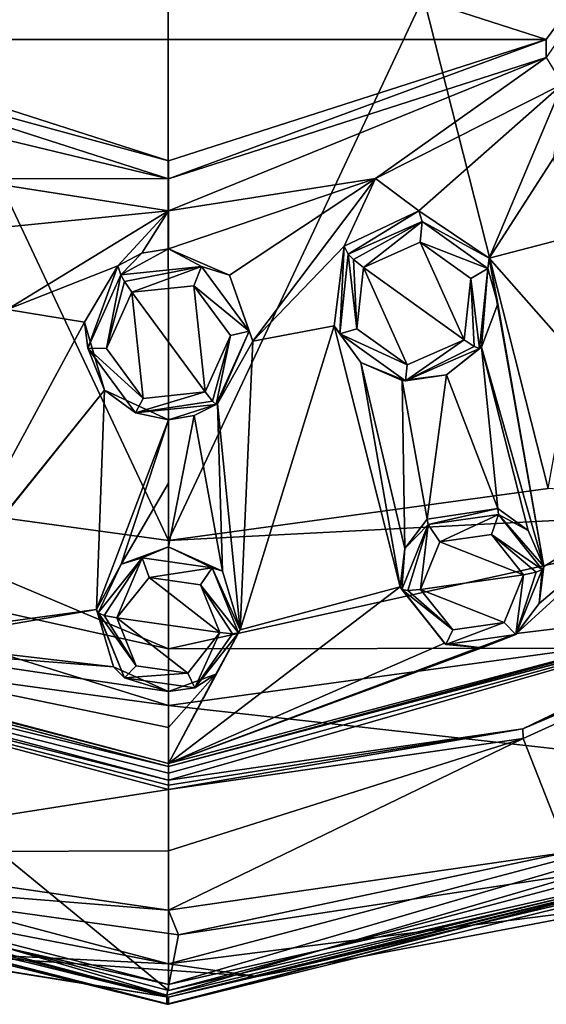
# Model space of a CAD drawing. Header units: metres. Extents: x -28 to 28, y -250 to 28.
# Tile 3 of 92: x -2 to 6, y -250 to -234. Entities that reach past the tile are written whole.
import ezdxf

# ---------------------------------------------------------------- set-up
doc = ezdxf.new("R2010")
doc.units = ezdxf.units.M
doc.layers.add('solid_10661053', color=7, linetype='CONTINUOUS')

msp = doc.modelspace()

# ---------------------------------------------------------------- linework, layer by layer
at = {"layer": 'solid_10661053'}
for points in [[(-9.700777, -229.232773, 176.211395), (9.700777, -229.232773, 176.211395), (5.995411, -234.276749, 176.965225)], [(-5.995411, -234.276749, 176.965225), (-9.700777, -229.232773, 176.211395), (5.995411, -234.276749, 176.965225)], [(5.99542, -234.564713, 175.038376), (5.995411, -234.276749, 176.965225), (9.700777, -229.232773, 176.211395)], [(7.749019, -231.858078, 215.095276), (4.049142, -233.598694, 215.378403), (6.026324, -241.404236, 216.534454)], [(-4.058164, -233.597794, 215.378235), (-6.026365, -241.404221, 216.534454), (0, -242.23027, 216.677032)], [(-0.004511, -233.598236, 215.378311), (-4.058164, -233.597794, 215.378235), (0, -242.23027, 216.677032)], [(4.049142, -233.598694, 215.378403), (-0.004511, -233.598236, 215.378311), (0, -242.23027, 216.677032)], [(4.049142, -233.598694, 215.378403), (0, -242.23027, 216.677032), (6.026324, -241.404236, 216.534454)], [(-5.99542, -234.564713, 175.038376), (-5.995411, -234.276749, 176.965225), (0, -236.203384, 177.253159)], [(-5.995411, -234.276749, 176.965225), (5.995411, -234.276749, 176.965225), (0, -236.203384, 177.253159)], [(0, -236.491348, 175.326309), (0, -236.203384, 177.253159), (5.995411, -234.276749, 176.965225)], [(0, -236.491348, 175.326309), (5.995411, -234.276749, 176.965225), (5.99542, -234.564713, 175.038376)], [(-5.99542, -234.564713, 175.038376), (0, -236.491348, 175.326309), (-6.251628, -234.989029, 174.58786)], [(-5.99542, -234.564713, 175.038376), (0, -236.203384, 177.253159), (0, -236.491348, 175.326309)], [(5.99542, -234.564713, 175.038376), (3.286459, -236.483154, 174.811157), (0, -236.99791, 174.888092)], [(0, -236.491348, 175.326309), (5.99542, -234.564713, 175.038376), (0, -236.99791, 174.888092)], [(5.99542, -234.564713, 175.038376), (6.251628, -234.989029, 174.58786), (3.286459, -236.483154, 174.811157)], [(0, -236.491348, 175.326309), (-3.286459, -236.483154, 174.811157), (-6.251628, -234.989029, 174.58786)], [(3.97344, -236.99472, 174.783188), (3.286459, -236.483154, 174.811157), (6.251628, -234.989029, 174.58786)], [(5.087038, -237.748184, 174.747986), (3.97344, -236.99472, 174.783188), (6.251628, -234.989029, 174.58786)], [(5.087038, -237.748184, 174.747986), (6.251628, -234.989029, 174.58786), (6.108475, -236.162308, 174.632294)], [(5.087038, -237.748184, 174.747986), (6.108475, -236.162308, 174.632294), (6.346773, -237.418243, 174.665695)], [(-3.025656, -237.299606, 174.828705), (-3.286459, -236.483154, 174.811157), (0, -236.99791, 174.888092)], [(0, -236.491348, 175.326309), (0, -236.99791, 174.888092), (-3.286459, -236.483154, 174.811157)], [(3.286459, -236.483154, 174.811157), (0, -237.597961, 174.888733), (0, -236.99791, 174.888092)], [(0.971521, -238.019516, 174.887329), (0, -237.597961, 174.888733), (3.286459, -236.483154, 174.811157)], [(1.339719, -239.06514, 174.907318), (0.971521, -238.019516, 174.887329), (3.286459, -236.483154, 174.811157)], [(2.789793, -237.556183, 174.840607), (1.339719, -239.06514, 174.907318), (3.286459, -236.483154, 174.811157)], [(3.97344, -236.99472, 174.783188), (2.789793, -237.556183, 174.840607), (3.286459, -236.483154, 174.811157)], [(-2.560403, -238.560822, 174.869354), (-3.025656, -237.299606, 174.828705), (0, -236.99791, 174.888092)], [(-2.560403, -238.560822, 174.869354), (0, -236.99791, 174.888092), (-0.801973, -237.867569, 174.887131)], [(-0.422677, -237.667252, 174.888077), (-0.801973, -237.867569, 174.887131), (0, -236.99791, 174.888092)], [(0, -237.597961, 174.888733), (-0.422677, -237.667252, 174.888077), (0, -236.99791, 174.888092)], [(2.85298, -237.683731, 174.29776), (2.789793, -237.556183, 174.840607), (3.97344, -236.99472, 174.783188)], [(4.028069, -237.16629, 174.220428), (2.85298, -237.683731, 174.29776), (3.97344, -236.99472, 174.783188)], [(4.028069, -237.16629, 174.220428), (3.97344, -236.99472, 174.783188), (5.087038, -237.748184, 174.747986)], [(4.028069, -237.16629, 174.220428), (2.934094, -237.769302, 174.12384), (2.85298, -237.683731, 174.29776)], [(4.028069, -237.16629, 174.220428), (3.093323, -237.894608, 174.068161), (2.934094, -237.769302, 174.12384)], [(4.028069, -237.16629, 174.220428), (3.996828, -237.496658, 174.008682), (3.093323, -237.894608, 174.068161)], [(4.028069, -237.16629, 174.220428), (5.068703, -237.914047, 174.332184), (3.996828, -237.496658, 174.008682)], [(4.028069, -237.16629, 174.220428), (5.087038, -237.748184, 174.747986), (5.068703, -237.914047, 174.332184)], [(3.996828, -237.496658, 174.008682), (4.693905, -239.044724, 174.240051), (3.093323, -237.894608, 174.068161)], [(3.996828, -237.496658, 174.008682), (4.797384, -238.071899, 174.09465), (4.693905, -239.044724, 174.240051)], [(5.068703, -237.914047, 174.332184), (4.797384, -238.071899, 174.09465), (3.996828, -237.496658, 174.008682)], [(5.087038, -237.748184, 174.747986), (6.346773, -237.418243, 174.665695), (8.195143, -241.273422, 174.889343)], [(-0.756065, -238.012192, 174.346848), (-0.801973, -237.867569, 174.887131), (-0.422677, -237.667252, 174.888077)], [(-0.756065, -238.012192, 174.346848), (-0.422677, -237.667252, 174.888077), (0, -237.597961, 174.888733)], [(0.523183, -237.879227, 174.326981), (-0.756065, -238.012192, 174.346848), (0, -237.597961, 174.888733)], [(0.523183, -237.879227, 174.326981), (0, -237.597961, 174.888733), (0.971521, -238.019516, 174.887329)], [(2.630853, -238.824005, 174.875854), (1.339719, -239.06514, 174.907318), (2.789793, -237.556183, 174.840607)], [(2.718526, -238.948929, 174.486847), (2.630853, -238.824005, 174.875854), (2.789793, -237.556183, 174.840607)], [(2.85298, -237.683731, 174.29776), (2.718526, -238.948929, 174.486847), (2.789793, -237.556183, 174.840607)], [(2.989845, -238.867416, 174.213547), (2.718526, -238.948929, 174.486847), (2.85298, -237.683731, 174.29776)], [(2.934094, -237.769302, 174.12384), (2.989845, -238.867416, 174.213547), (2.85298, -237.683731, 174.29776)], [(2.934094, -237.769302, 174.12384), (3.093323, -237.894608, 174.068161), (2.989845, -238.867416, 174.213547)], [(5.068703, -237.914047, 174.332184), (5.087038, -237.748184, 174.747986), (5.22591, -238.475113, 174.772232)], [(5.957743, -242.638916, 175.079056), (5.087038, -237.748184, 174.747986), (8.195143, -241.273422, 174.889343)], [(5.957743, -242.638916, 175.079056), (5.22591, -238.475113, 174.772232), (5.087038, -237.748184, 174.747986)], [(-2.560403, -238.560822, 174.869354), (-0.801973, -237.867569, 174.887131), (-1.329872, -238.763168, 174.898422)], [(-1.279248, -239.174377, 174.520538), (-1.329872, -238.763168, 174.898422), (-0.801973, -237.867569, 174.887131)], [(-1.279248, -239.174377, 174.520538), (-0.801973, -237.867569, 174.887131), (-0.756065, -238.012192, 174.346848)], [(-0.697132, -238.11972, 174.176208), (-0.756065, -238.012192, 174.346848), (0.523183, -237.879227, 174.326981)], [(-0.697132, -238.11972, 174.176208), (0.523183, -237.879227, 174.326981), (-0.581445, -238.288071, 174.126968)], [(0.402178, -238.18573, 174.111664), (-0.581445, -238.288071, 174.126968), (0.523183, -237.879227, 174.326981)], [(0.402178, -238.18573, 174.111664), (0.523183, -237.879227, 174.326981), (1.279248, -238.908432, 174.480789)], [(1.279248, -238.908432, 174.480789), (0.523183, -237.879227, 174.326981), (0.971521, -238.019516, 174.887329)], [(3.093323, -237.894608, 174.068161), (3.7904, -239.442673, 174.299515), (2.989845, -238.867416, 174.213547)], [(3.093323, -237.894608, 174.068161), (4.693905, -239.044724, 174.240051), (3.7904, -239.442673, 174.299515)], [(5.068703, -237.914047, 174.332184), (4.934248, -239.179245, 174.521271), (4.797384, -238.071899, 174.09465)], [(5.068703, -237.914047, 174.332184), (4.967877, -239.159698, 174.817398), (4.934248, -239.179245, 174.521271)], [(5.068703, -237.914047, 174.332184), (5.22591, -238.475113, 174.772232), (4.967877, -239.159698, 174.817398)], [(-1.279248, -239.174377, 174.520538), (-0.756065, -238.012192, 174.346848), (-0.983814, -239.181656, 174.260513)], [(-0.983814, -239.181656, 174.260513), (-0.756065, -238.012192, 174.346848), (-0.697132, -238.11972, 174.176208)], [(-0.983814, -239.181656, 174.260513), (-0.697132, -238.11972, 174.176208), (-0.581445, -238.288071, 174.126968)], [(1.279248, -238.908432, 174.480789), (0.971521, -238.019516, 174.887329), (1.339719, -239.06514, 174.907318)], [(4.797384, -238.071899, 174.09465), (4.853134, -239.148254, 174.329926), (4.693905, -239.044724, 174.240051)], [(4.797384, -238.071899, 174.09465), (4.934248, -239.179245, 174.521271), (4.853134, -239.148254, 174.329926)], [(-0.402178, -239.973419, 174.378845), (-0.983814, -239.181656, 174.260513), (-0.581445, -238.288071, 174.126968)], [(0.581445, -239.871078, 174.363541), (-0.581445, -238.288071, 174.126968), (0.402178, -238.18573, 174.111664)], [(-0.402178, -239.973419, 174.378845), (-0.581445, -238.288071, 174.126968), (0.581445, -239.871078, 174.363541)], [(0.983814, -238.977493, 174.229996), (0.402178, -238.18573, 174.111664), (1.279248, -238.908432, 174.480789)], [(0.581445, -239.871078, 174.363541), (0.402178, -238.18573, 174.111664), (0.983814, -238.977493, 174.229996)], [(-2.560403, -238.560822, 174.869354), (-1.329872, -238.763168, 174.898422), (-3.769918, -243.274261, 175.174011)], [(5.957743, -242.638916, 175.079056), (4.967877, -239.159698, 174.817398), (5.22591, -238.475113, 174.772232)], [(-3.769918, -243.274261, 175.174011), (-1.329872, -238.763168, 174.898422), (-1.015465, -239.845261, 174.940475)], [(-1.279248, -239.174377, 174.520538), (-1.015465, -239.845261, 174.940475), (-1.329872, -238.763168, 174.898422)], [(0.756065, -240.070602, 174.65448), (1.279248, -238.908432, 174.480789), (0.780497, -240.06015, 174.951965)], [(0.983814, -238.977493, 174.229996), (1.279248, -238.908432, 174.480789), (0.756065, -240.070602, 174.65448)], [(1.279248, -238.908432, 174.480789), (1.339719, -239.06514, 174.907318), (0.780497, -240.06015, 174.951965)], [(2.630853, -238.824005, 174.875854), (1.140094, -243.648209, 175.229904), (1.339719, -239.06514, 174.907318)], [(3.67524, -242.96138, 175.141617), (1.140094, -243.648209, 175.229904), (2.630853, -238.824005, 174.875854)], [(3.67524, -242.96138, 175.141617), (2.630853, -238.824005, 174.875854), (3.052716, -239.405228, 174.888382)], [(2.718526, -238.948929, 174.486847), (3.052716, -239.405228, 174.888382), (2.630853, -238.824005, 174.875854)], [(2.989845, -238.867416, 174.213547), (3.7904, -239.442673, 174.299515), (2.718526, -238.948929, 174.486847)], [(0.697132, -240.01767, 174.459854), (0.581445, -239.871078, 174.363541), (0.983814, -238.977493, 174.229996)], [(0.697132, -240.01767, 174.459854), (0.983814, -238.977493, 174.229996), (0.756065, -240.070602, 174.65448)], [(0.780497, -240.06015, 174.951965), (1.339719, -239.06514, 174.907318), (1.140094, -243.648209, 175.229904)], [(2.718526, -238.948929, 174.486847), (3.75916, -239.696686, 174.598602), (3.052716, -239.405228, 174.888382)], [(3.7904, -239.442673, 174.299515), (3.75916, -239.696686, 174.598602), (2.718526, -238.948929, 174.486847)], [(3.7904, -239.442673, 174.299515), (4.693905, -239.044724, 174.240051), (3.75916, -239.696686, 174.598602)], [(4.853134, -239.148254, 174.329926), (3.75916, -239.696686, 174.598602), (4.693905, -239.044724, 174.240051)], [(-0.523183, -240.203583, 174.674362), (-1.015465, -239.845261, 174.940475), (-1.279248, -239.174377, 174.520538)], [(-1.279248, -239.174377, 174.520538), (-0.983814, -239.181656, 174.260513), (-0.402178, -239.973419, 174.378845)], [(-0.523183, -240.203583, 174.674362), (-1.279248, -239.174377, 174.520538), (-0.402178, -239.973419, 174.378845)], [(4.853134, -239.148254, 174.329926), (4.934248, -239.179245, 174.521271), (3.75916, -239.696686, 174.598602)], [(3.75916, -239.696686, 174.598602), (4.934248, -239.179245, 174.521271), (4.410938, -239.597214, 174.860321)], [(5.224068, -241.721497, 174.998077), (4.410938, -239.597214, 174.860321), (4.967877, -239.159698, 174.817398)], [(4.934248, -239.179245, 174.521271), (4.967877, -239.159698, 174.817398), (4.410938, -239.597214, 174.860321)], [(5.709835, -242.072357, 175.023071), (5.224068, -241.721497, 174.998077), (4.967877, -239.159698, 174.817398)], [(5.957743, -242.638916, 175.079056), (5.709835, -242.072357, 175.023071), (4.967877, -239.159698, 174.817398)], [(3.748937, -242.357101, 175.080902), (3.052716, -239.405228, 174.888382), (3.707405, -239.688156, 174.885498)], [(3.75916, -239.696686, 174.598602), (3.707405, -239.688156, 174.885498), (3.052716, -239.405228, 174.888382)], [(3.748937, -242.357101, 175.080902), (3.67524, -242.96138, 175.141617), (3.052716, -239.405228, 174.888382)], [(4.103221, -241.889618, 175.033035), (3.707405, -239.688156, 174.885498), (4.410938, -239.597214, 174.860321)], [(3.75916, -239.696686, 174.598602), (4.410938, -239.597214, 174.860321), (3.707405, -239.688156, 174.885498)], [(4.103221, -241.889618, 175.033035), (3.748937, -242.357101, 175.080902), (3.707405, -239.688156, 174.885498)], [(5.224068, -241.721497, 174.998077), (4.103221, -241.889618, 175.033035), (4.410938, -239.597214, 174.860321)], [(-4.150428, -243.730484, 175.222717), (-1.015465, -239.845261, 174.940475), (-1.142409, -243.321548, 175.195435)], [(-4.150428, -243.730484, 175.222717), (-3.769918, -243.274261, 175.174011), (-1.015465, -239.845261, 174.940475)], [(-1.015465, -239.845261, 174.940475), (0, -240.311157, 174.966599), (-1.142409, -243.321548, 175.195435)], [(-0.523183, -240.203583, 174.674362), (0, -240.311157, 174.966599), (-1.015465, -239.845261, 174.940475)], [(-0.523183, -240.203583, 174.674362), (0.581445, -239.871078, 174.363541), (0.697132, -240.01767, 174.459854)], [(-0.523183, -240.203583, 174.674362), (-0.402178, -239.973419, 174.378845), (0.581445, -239.871078, 174.363541)], [(-0.523183, -240.203583, 174.674362), (0.697132, -240.01767, 174.459854), (0.756065, -240.070602, 174.65448)], [(-0.523183, -240.203583, 174.674362), (0.756065, -240.070602, 174.65448), (0, -240.311157, 174.966599)], [(0.756065, -240.070602, 174.65448), (0.409211, -240.24707, 174.962738), (0, -240.311157, 174.966599)], [(0.409211, -240.24707, 174.962738), (0.780497, -240.06015, 174.951965), (0.860157, -242.715347, 175.137222)], [(0.756065, -240.070602, 174.65448), (0.780497, -240.06015, 174.951965), (0.409211, -240.24707, 174.962738)], [(0.780497, -240.06015, 174.951965), (1.140094, -243.648209, 175.229904), (0.860157, -242.715347, 175.137222)], [(0, -240.311157, 174.966599), (-0.748358, -242.605057, 175.127487), (-1.142409, -243.321548, 175.195435)], [(0, -240.311157, 174.966599), (-0.000168, -241.321075, 175.026978), (-0.748358, -242.605057, 175.127487)], [(0, -240.311157, 174.966599), (0, -242.329727, 175.104401), (-0.000168, -241.321075, 175.026978)], [(0.409211, -240.24707, 174.962738), (0, -242.329727, 175.104401), (0, -240.311157, 174.966599)], [(0.409211, -240.24707, 174.962738), (0.860157, -242.715347, 175.137222), (0, -242.329727, 175.104401)], [(0, -243.946365, 216.245178), (-6.026365, -241.404221, 216.534454), (-10.125589, -241.705963, 215.856583)], [(0, -243.946365, 216.245178), (0, -242.23027, 216.677032), (-6.026365, -241.404221, 216.534454)], [(-0.000168, -241.321075, 175.026978), (0, -242.329727, 175.104401), (-0.748358, -242.605057, 175.127487)], [(10.125752, -241.705887, 215.856567), (6.026324, -241.404236, 216.534454), (0, -242.23027, 216.677032)], [(5.524297, -243.702072, 175.208527), (8.195143, -241.273422, 174.889343), (9.70011, -243.197311, 175.113434)], [(5.524297, -243.702072, 175.208527), (5.884742, -243.228439, 175.147629), (8.195143, -241.273422, 174.889343)], [(5.884742, -243.228439, 175.147629), (5.957743, -242.638916, 175.079056), (8.195143, -241.273422, 174.889343)], [(-10.125589, -241.705963, 215.856583), (-6.628477, -243.938583, 214.56749), (0, -244.847839, 214.722397)], [(0, -243.946365, 216.245178), (-10.125589, -241.705963, 215.856583), (0, -244.847839, 214.722397)], [(10.125752, -241.705887, 215.856567), (0, -242.23027, 216.677032), (0, -243.946365, 216.245178)], [(10.125752, -241.705887, 215.856567), (0, -243.946365, 216.245178), (6.62811, -243.938675, 214.56752)], [(4.122321, -241.975311, 174.651581), (4.103221, -241.889618, 175.033035), (5.224068, -241.721497, 174.998077)], [(4.122321, -241.975311, 174.651581), (5.224068, -241.721497, 174.998077), (5.234839, -241.817108, 174.627945)], [(5.234839, -241.817108, 174.627945), (5.224068, -241.721497, 174.998077), (5.709835, -242.072357, 175.023071)], [(4.122321, -241.975311, 174.651581), (3.748937, -242.357101, 175.080902), (4.103221, -241.889618, 175.033035)], [(4.122321, -241.975311, 174.651581), (5.234839, -241.817108, 174.627945), (4.306929, -242.24823, 174.415482)], [(5.234839, -241.817108, 174.627945), (5.123927, -242.132065, 174.398117), (4.306929, -242.24823, 174.415482)], [(5.234839, -241.817108, 174.627945), (5.929625, -242.690903, 174.75853), (5.123927, -242.132065, 174.398117)], [(5.234839, -241.817108, 174.627945), (5.709835, -242.072357, 175.023071), (5.957743, -242.638916, 175.079056)], [(5.234839, -241.817108, 174.627945), (5.957743, -242.638916, 175.079056), (5.929625, -242.690903, 174.75853)], [(4.122321, -241.975311, 174.651581), (3.704587, -243.007294, 174.805817), (3.748937, -242.357101, 175.080902)], [(4.122321, -241.975311, 174.651581), (3.79979, -243.022583, 174.610901), (3.704587, -243.007294, 174.805817)], [(4.122321, -241.975311, 174.651581), (4.000404, -243.005707, 174.528687), (3.79979, -243.022583, 174.610901)], [(4.122321, -241.975311, 174.651581), (4.306929, -242.24823, 174.415482), (4.000404, -243.005707, 174.528687)], [(4.306929, -242.24823, 174.415482), (5.123927, -242.132065, 174.398117), (5.633809, -242.773438, 174.493973)], [(5.123927, -242.132065, 174.398117), (5.929625, -242.690903, 174.75853), (5.834423, -242.733261, 174.567657)], [(5.123927, -242.132065, 174.398117), (5.834423, -242.733261, 174.567657), (5.633809, -242.773438, 174.493973)], [(-0.418276, -242.502029, 174.730301), (-0.748358, -242.605057, 175.127487), (0, -242.329727, 175.104401)], [(-0.418276, -242.502029, 174.730301), (0, -242.329727, 175.104401), (0.694243, -242.660217, 174.753952)], [(0.860157, -242.715347, 175.137222), (0.694243, -242.660217, 174.753952), (0, -242.329727, 175.104401)], [(3.704587, -243.007294, 174.805817), (3.67524, -242.96138, 175.141617), (3.748937, -242.357101, 175.080902)], [(4.306929, -242.24823, 174.415482), (5.633809, -242.773438, 174.493973), (4.000404, -243.005707, 174.528687)], [(-1.113061, -243.375809, 174.860901), (-0.748358, -242.605057, 175.127487), (-0.418276, -242.502029, 174.730301)], [(-1.017859, -243.418182, 174.670029), (-1.113061, -243.375809, 174.860901), (-0.418276, -242.502029, 174.730301)], [(-1.017859, -243.418182, 174.670029), (-0.418276, -242.502029, 174.730301), (-0.817245, -243.458359, 174.596329)], [(-0.418276, -242.502029, 174.730301), (-0.307359, -242.816971, 174.500473), (-0.817245, -243.458359, 174.596329)], [(-0.418276, -242.502029, 174.730301), (0.694243, -242.660217, 174.753952), (-0.307359, -242.816971, 174.500473)], [(-1.113061, -243.375809, 174.860901), (-1.142409, -243.321548, 175.195435), (-0.748358, -242.605057, 175.127487)], [(0.694243, -242.660217, 174.753952), (0.509638, -242.933151, 174.517838), (-0.307359, -242.816971, 174.500473)], [(0.694243, -242.660217, 174.753952), (1.111976, -243.692215, 174.908173), (0.509638, -242.933151, 174.517838)], [(1.140094, -243.648209, 175.229904), (1.111976, -243.692215, 174.908173), (0.694243, -242.660217, 174.753952)], [(0.860157, -242.715347, 175.137222), (1.140094, -243.648209, 175.229904), (0.694243, -242.660217, 174.753952)], [(5.929625, -242.690903, 174.75853), (5.957743, -242.638916, 175.079056), (5.884742, -243.228439, 175.147629)], [(-0.307359, -242.816971, 174.500473), (0.81616, -243.690628, 174.631042), (-0.817245, -243.458359, 174.596329)], [(-0.307359, -242.816971, 174.500473), (0.509638, -242.933151, 174.517838), (0.81616, -243.690628, 174.631042)], [(4.000404, -243.005707, 174.528687), (5.633809, -242.773438, 174.493973), (5.327283, -243.530914, 174.607178)], [(5.327283, -243.530914, 174.607178), (5.633809, -242.773438, 174.493973), (5.511891, -243.722885, 174.912766)], [(5.511891, -243.722885, 174.912766), (5.929625, -242.690903, 174.75853), (5.884742, -243.228439, 175.147629)], [(5.834423, -242.733261, 174.567657), (5.929625, -242.690903, 174.75853), (5.511891, -243.722885, 174.912766)], [(5.834423, -242.733261, 174.567657), (5.511891, -243.722885, 174.912766), (5.633809, -242.773438, 174.493973)], [(3.67524, -242.96138, 175.141617), (-0.000175, -245.767883, 175.497574), (1.140094, -243.648209, 175.229904)], [(4.380187, -243.857056, 175.236176), (-0.000175, -245.767883, 175.497574), (3.67524, -242.96138, 175.141617)], [(1.016774, -243.707504, 174.713257), (0.81616, -243.690628, 174.631042), (0.509638, -242.933151, 174.517838)], [(1.111976, -243.692215, 174.908173), (1.016774, -243.707504, 174.713257), (0.509638, -242.933151, 174.517838)], [(4.399373, -243.881088, 174.936401), (4.380187, -243.857056, 175.236176), (3.67524, -242.96138, 175.141617)], [(4.399373, -243.881088, 174.936401), (3.67524, -242.96138, 175.141617), (3.704587, -243.007294, 174.805817)], [(10.77784, -242.848434, 175.06134), (5.623107, -245.217651, 175.415421), (9.724553, -243.240356, 175.12056)], [(10.790791, -243.020035, 175.132248), (5.623107, -245.217651, 175.415421), (10.77784, -242.848434, 175.06134)], [(4.510285, -243.647095, 174.624542), (4.399373, -243.881088, 174.936401), (3.704587, -243.007294, 174.805817)], [(3.79979, -243.022583, 174.610901), (4.510285, -243.647095, 174.624542), (3.704587, -243.007294, 174.805817)], [(3.79979, -243.022583, 174.610901), (4.000404, -243.005707, 174.528687), (4.510285, -243.647095, 174.624542)], [(4.000404, -243.005707, 174.528687), (5.327283, -243.530914, 174.607178), (4.510285, -243.647095, 174.624542)], [(10.790791, -243.020035, 175.132248), (5.626368, -245.373123, 175.483917), (5.623107, -245.217651, 175.415421)], [(10.790791, -243.020035, 175.132248), (6.336474, -247.173431, 177.213867), (5.626368, -245.373123, 175.483917)], [(-9.724553, -243.240356, 175.12056), (0, -245.817276, 175.505692), (-9.831647, -243.424515, 175.14743)], [(-0.000175, -245.767883, 175.497574), (-9.724941, -243.236267, 175.146347), (-9.70011, -243.197311, 175.113434)], [(-9.724941, -243.236267, 175.146347), (0, -245.813416, 175.531509), (-9.724553, -243.240356, 175.12056)], [(-0.000175, -245.767883, 175.497574), (0, -245.813416, 175.531509), (-9.724941, -243.236267, 175.146347)], [(0, -245.813416, 175.531509), (0, -245.817276, 175.505692), (-9.724553, -243.240356, 175.12056)], [(0.000169, -245.198074, 175.418518), (-0.000175, -245.767883, 175.497574), (-9.70011, -243.197311, 175.113434)], [(0, -244.627625, 175.34491), (0.000169, -245.198074, 175.418518), (-9.70011, -243.197311, 175.113434)], [(-0.872429, -244.231552, 175.296387), (0, -244.627625, 175.34491), (-9.70011, -243.197311, 175.113434)], [(-4.711472, -243.937393, 175.243713), (-0.872429, -244.231552, 175.296387), (-9.70011, -243.197311, 175.113434)], [(9.70011, -243.197311, 175.113434), (0, -245.813416, 175.531509), (-0.000175, -245.767883, 175.497574)], [(5.524297, -243.702072, 175.208527), (9.70011, -243.197311, 175.113434), (-0.000175, -245.767883, 175.497574)], [(9.70011, -243.197311, 175.113434), (9.724941, -243.236267, 175.146347), (0, -245.813416, 175.531509)], [(9.724941, -243.236267, 175.146347), (9.724553, -243.240356, 175.12056), (0, -245.817276, 175.505692)], [(9.724941, -243.236267, 175.146347), (0, -245.817276, 175.505692), (0, -245.813416, 175.531509)], [(9.724553, -243.240356, 175.12056), (0, -246.029739, 175.536789), (0.000176, -245.923462, 175.521133)], [(5.623107, -245.217651, 175.415421), (0, -246.029739, 175.536789), (9.724553, -243.240356, 175.12056)], [(9.724553, -243.240356, 175.12056), (0.000176, -245.923462, 175.521133), (0, -245.817276, 175.505692)], [(5.511891, -243.722885, 174.912766), (5.884742, -243.228439, 175.147629), (5.524297, -243.702072, 175.208527)], [(-9.831647, -243.424515, 175.14743), (0, -246.029739, 175.536789), (-9.910844, -243.553131, 175.211914)], [(0.000176, -245.923462, 175.521133), (0, -246.029739, 175.536789), (-9.831647, -243.424515, 175.14743)], [(0, -245.817276, 175.505692), (0.000176, -245.923462, 175.521133), (-9.831647, -243.424515, 175.14743)], [(-4.711472, -243.937393, 175.243713), (-1.142409, -243.321548, 175.195435), (-0.872429, -244.231552, 175.296387)], [(-4.711472, -243.937393, 175.243713), (-4.150428, -243.730484, 175.222717), (-1.142409, -243.321548, 175.195435)], [(-0.695328, -244.407791, 175.015121), (-0.872429, -244.231552, 175.296387), (-1.142409, -243.321548, 175.195435)], [(-0.695328, -244.407791, 175.015121), (-1.142409, -243.321548, 175.195435), (-1.113061, -243.375809, 174.860901)], [(-1.017859, -243.418182, 174.670029), (-0.510723, -244.215836, 174.709534), (-1.113061, -243.375809, 174.860901)], [(-0.695328, -244.407791, 175.015121), (-1.113061, -243.375809, 174.860901), (-0.510723, -244.215836, 174.709534)], [(-1.017859, -243.418182, 174.670029), (-0.817245, -243.458359, 174.596329), (-0.510723, -244.215836, 174.709534)], [(-9.910844, -243.553131, 175.211914), (-0.000178, -246.179367, 175.60437), (-6.336917, -247.173294, 177.213852)], [(0, -246.109283, 175.56015), (-0.000178, -246.179367, 175.60437), (-9.910844, -243.553131, 175.211914)], [(0, -246.109283, 175.56015), (-9.910844, -243.553131, 175.211914), (0, -246.029739, 175.536789)], [(0.306274, -244.332001, 174.726898), (-0.510723, -244.215836, 174.709534), (-0.817245, -243.458359, 174.596329)], [(0.81616, -243.690628, 174.631042), (0.306274, -244.332001, 174.726898), (-0.817245, -243.458359, 174.596329)], [(5.327283, -243.530914, 174.607178), (5.511891, -243.722885, 174.912766), (4.399373, -243.881088, 174.936401)], [(4.510285, -243.647095, 174.624542), (5.327283, -243.530914, 174.607178), (4.399373, -243.881088, 174.936401)], [(1.140094, -243.648209, 175.229904), (-0.000175, -245.767883, 175.497574), (0.752527, -244.349487, 175.310562)], [(4.97346, -243.932129, 175.241257), (5.524297, -243.702072, 175.208527), (-0.000175, -245.767883, 175.497574)], [(0.417191, -244.565994, 175.038773), (0.306274, -244.332001, 174.726898), (0.81616, -243.690628, 174.631042)], [(0.417191, -244.565994, 175.038773), (0.81616, -243.690628, 174.631042), (1.016774, -243.707504, 174.713257)], [(0.417191, -244.565994, 175.038773), (1.016774, -243.707504, 174.713257), (1.111976, -243.692215, 174.908173)], [(0.752527, -244.349487, 175.310562), (0.417191, -244.565994, 175.038773), (1.111976, -243.692215, 174.908173)], [(1.140094, -243.648209, 175.229904), (0.752527, -244.349487, 175.310562), (1.111976, -243.692215, 174.908173)], [(4.399373, -243.881088, 174.936401), (5.511891, -243.722885, 174.912766), (4.97346, -243.932129, 175.241257)], [(5.511891, -243.722885, 174.912766), (5.524297, -243.702072, 175.208527), (4.97346, -243.932129, 175.241257)], [(4.380187, -243.857056, 175.236176), (4.97346, -243.932129, 175.241257), (-0.000175, -245.767883, 175.497574)], [(4.399373, -243.881088, 174.936401), (4.97346, -243.932129, 175.241257), (4.380187, -243.857056, 175.236176)], [(-6.628477, -243.938583, 214.56749), (-12.002163, -246.188309, 182.077667), (0, -249.368958, 182.553009)], [(-6.628477, -243.938583, 214.56749), (0, -249.368958, 182.553009), (0, -244.847839, 214.722397)], [(6.62811, -243.938675, 214.56752), (0, -244.847839, 214.722397), (12.002163, -246.188309, 182.077667)], [(0, -243.946365, 216.245178), (0, -244.847839, 214.722397), (6.62811, -243.938675, 214.56752)], [(-0.695328, -244.407791, 175.015121), (0, -244.627625, 175.34491), (-0.872429, -244.231552, 175.296387)], [(-0.695328, -244.407791, 175.015121), (-0.510723, -244.215836, 174.709534), (0.306274, -244.332001, 174.726898)], [(0.417191, -244.565994, 175.038773), (-0.695328, -244.407791, 175.015121), (0.306274, -244.332001, 174.726898)], [(0.752527, -244.349487, 175.310562), (-0.000175, -245.767883, 175.497574), (0.000169, -245.198074, 175.418518)], [(0.752527, -244.349487, 175.310562), (0.000169, -245.198074, 175.418518), (0, -244.627625, 175.34491)], [(0.752527, -244.349487, 175.310562), (0, -244.627625, 175.34491), (0.417191, -244.565994, 175.038773)], [(0.417191, -244.565994, 175.038773), (0, -244.627625, 175.34491), (-0.695328, -244.407791, 175.015121)], [(0, -244.847839, 214.722397), (0, -249.368958, 182.553009), (12.002163, -246.188309, 182.077667)], [(5.623107, -245.217651, 175.415421), (-0.000178, -246.179367, 175.60437), (0, -246.109283, 175.56015)], [(5.626368, -245.373123, 175.483917), (-0.000178, -246.179367, 175.60437), (5.623107, -245.217651, 175.415421)], [(5.623107, -245.217651, 175.415421), (0, -246.109283, 175.56015), (0, -246.029739, 175.536789)], [(5.626368, -245.373123, 175.483917), (0.000188, -247.154266, 176.460114), (-0.000178, -246.179367, 175.60437)], [(5.626368, -245.373123, 175.483917), (6.336474, -247.173431, 177.213867), (0, -248.096466, 177.351822)], [(5.626368, -245.373123, 175.483917), (0, -248.096466, 177.351822), (0.000188, -247.154266, 176.460114)], [(-10.350883, -246.937881, 181.835052), (-11.751481, -245.833725, 181.523529), (0, -248.947723, 181.988922)], [(-4.753447, -248.715408, 181.954193), (0, -248.947723, 181.988922), (-11.751481, -245.833725, 181.523529)], [(11.751479, -245.833725, 181.523529), (0, -249.274445, 182.184265), (0, -248.947723, 181.988922)], [(7.47898, -247.995636, 181.846634), (11.751479, -245.833725, 181.523529), (0, -248.947723, 181.988922)], [(10.350883, -246.937881, 181.835052), (0, -249.274445, 182.184265), (11.751479, -245.833725, 181.523529)], [(-12.002163, -246.188309, 182.077667), (-10.350883, -246.937881, 181.835052), (0, -249.274445, 182.184265)], [(0, -249.368958, 182.553009), (-12.002163, -246.188309, 182.077667), (0, -249.274445, 182.184265)], [(0.000188, -247.154266, 176.460114), (-6.336917, -247.173294, 177.213852), (-0.000178, -246.179367, 175.60437)], [(12.002163, -246.188309, 182.077667), (0, -249.368958, 182.553009), (10.350883, -246.937881, 181.835052)], [(-11.041023, -246.498154, 181.622818), (-11.259226, -246.700745, 181.40033), (0, -249.474884, 181.814926)], [(-4.991112, -248.666138, 181.946838), (-11.041023, -246.498154, 181.622818), (0, -249.474884, 181.814926)], [(-11.292779, -246.797546, 180.631775), (-11.157803, -246.685547, 179.544876), (-0.026185, -249.446106, 179.957443)], [(-11.259226, -246.700745, 181.40033), (-11.292779, -246.797546, 180.631775), (-0.026105, -249.58934, 181.049011)], [(-11.259226, -246.700745, 181.40033), (-0.026105, -249.58934, 181.049011), (-0.013053, -249.589355, 181.049011)], [(-11.259226, -246.700745, 181.40033), (-0.013053, -249.589355, 181.049011), (0, -249.589355, 181.049011)], [(-11.259226, -246.700745, 181.40033), (0, -249.589355, 181.049011), (0, -249.474884, 181.814926)], [(-6.34406, -247.581848, 177.755737), (-0.026185, -249.446106, 179.957443), (-11.157803, -246.685547, 179.544876)], [(6.617446, -247.500305, 177.743561), (11.119643, -246.705643, 179.547882), (-0.026185, -249.446106, 179.957443)], [(-0.026105, -249.58934, 181.049011), (-0.026185, -249.446106, 179.957443), (11.119643, -246.705643, 179.547882)], [(-0.013053, -249.589355, 181.049011), (-0.026105, -249.58934, 181.049011), (11.119643, -246.705643, 179.547882)], [(0, -249.589355, 181.049011), (-0.013053, -249.589355, 181.049011), (11.119643, -246.705643, 179.547882)], [(11.259226, -246.700745, 181.40033), (0, -249.474884, 181.814926), (11.273579, -246.807663, 180.633286)], [(1.409936, -249.149261, 182.019043), (0, -249.474884, 181.814926), (11.259226, -246.700745, 181.40033)], [(11.273579, -246.807663, 180.633286), (0, -249.589355, 181.049011), (11.119643, -246.705643, 179.547882)], [(7.47898, -247.995636, 181.846634), (1.409936, -249.149261, 182.019043), (11.259226, -246.700745, 181.40033)], [(-0.026105, -249.58934, 181.049011), (-11.292779, -246.797546, 180.631775), (-0.026185, -249.446106, 179.957443)], [(0, -249.474884, 181.814926), (0, -249.589355, 181.049011), (11.273579, -246.807663, 180.633286)], [(0, -249.274445, 182.184265), (-10.350883, -246.937881, 181.835052), (0, -248.947723, 181.988922)], [(10.350883, -246.937881, 181.835052), (0, -249.368958, 182.553009), (0, -249.274445, 182.184265)], [(-6.336917, -247.173294, 177.213852), (0, -248.096466, 177.351822), (-6.34406, -247.581848, 177.755737)], [(0.000188, -247.154266, 176.460114), (0, -248.096466, 177.351822), (-6.336917, -247.173294, 177.213852)], [(0, -248.096466, 177.351822), (6.336474, -247.173431, 177.213867), (0.15995, -248.486557, 177.890961)], [(6.336474, -247.173431, 177.213867), (6.617446, -247.500305, 177.743561), (0.15995, -248.486557, 177.890961)], [(0.15995, -248.486557, 177.890961), (6.617446, -247.500305, 177.743561), (-0.026185, -249.446106, 179.957443)], [(-6.34406, -247.581848, 177.755737), (0.15995, -248.486557, 177.890961), (-0.026185, -249.446106, 179.957443)], [(0, -248.096466, 177.351822), (0.15995, -248.486557, 177.890961), (-6.34406, -247.581848, 177.755737)], [(7.47898, -247.995636, 181.846634), (0, -248.947723, 181.988922), (1.409936, -249.149261, 182.019043)], [(-4.872343, -248.691071, 181.950562), (-4.991112, -248.666138, 181.946838), (0, -249.474884, 181.814926)], [(-4.753447, -248.715408, 181.954193), (-4.872343, -248.691071, 181.950562), (0, -249.474884, 181.814926)], [(1.409936, -249.149261, 182.019043), (0, -248.947723, 181.988922), (-4.753447, -248.715408, 181.954193)], [(1.409936, -249.149261, 182.019043), (-4.753447, -248.715408, 181.954193), (0, -249.474884, 181.814926)]]:
    msp.add_3dface(points, dxfattribs=at)

doc.saveas('drawing.dxf')
